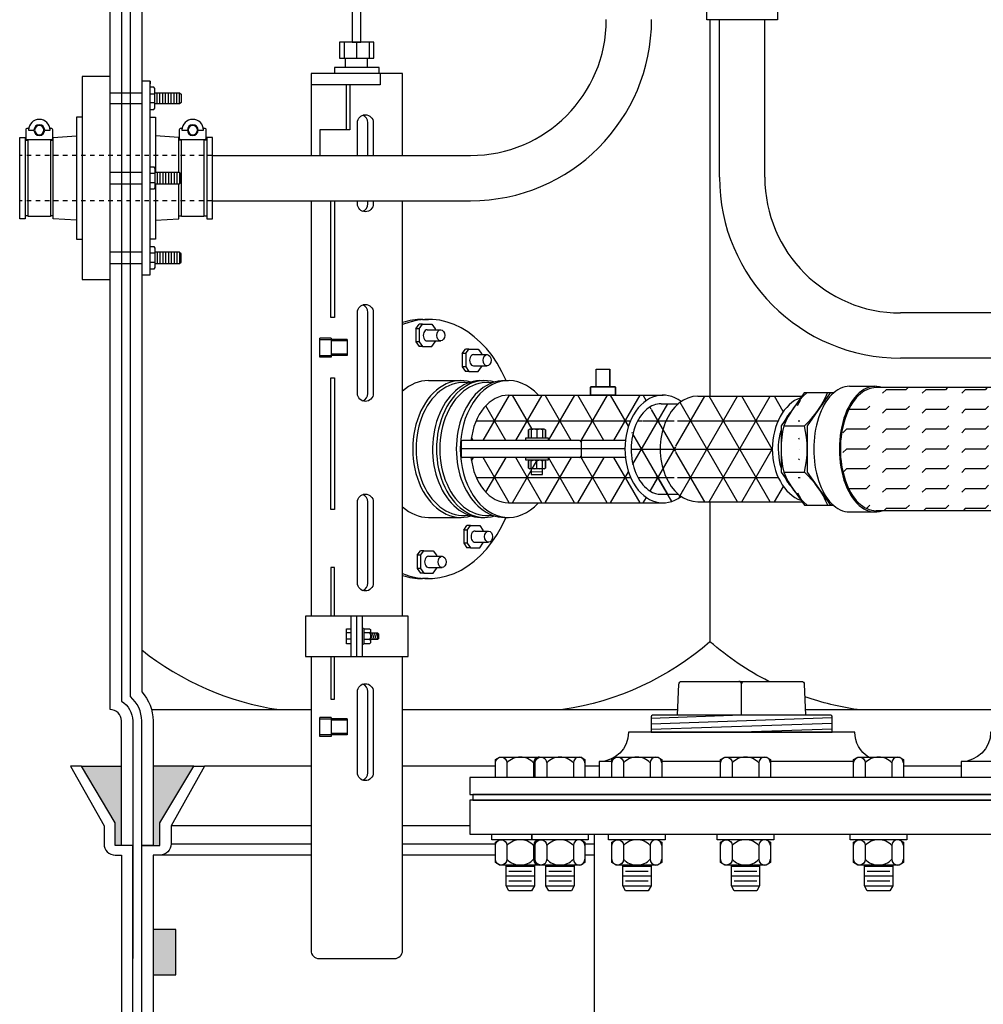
# Model space of a CAD drawing. Extents: x -169 to 6736, y -208 to 3022.
# Tile 57 of 256: x 235 to 256, y 808 to 830. Entities that reach past the tile are written whole.
import ezdxf

# ---------------------------------------------------------------- set-up
doc = ezdxf.new("R2010")
doc.units = 0
doc.header["$MEASUREMENT"] = 0
doc.linetypes.add('HIDDEN5', pattern=[0.05, 0.025, -0.025])
for name, color, linetype in [('BOOT-2FRP', 1, 'CONTINUOUS'), ('BOOT-CONDUIT', 1, 'CONTINUOUS'), ('CONDUIT', 2, 'CONTINUOUS'), ('FLEXHOSE-2', 3, 'CONTINUOUS'), ('FLEXHOSE-2-HATCH', 2, 'CONTINUOUS'), ('FRP-2', 2, 'CONTINUOUS'), ('FRP-2-HATCH', 1, 'CONTINUOUS'), ('FRP-CLAMSHELL-FITTING', 2, 'CONTINUOUS'), ('FRP-COLLAR', 1, 'CONTINUOUS'), ('FRP-SUMP', 2, 'CONTINUOUS'), ('GALV-4-PLUG', 4, 'CONTINUOUS'), ('PROBE', 2, 'CONTINUOUS'), ('TANK-BUNG-OPENING-4', 3, 'CONTINUOUS'), ('TANK-MANWAY', 5, 'CONTINUOUS'), ('TANK-MANWAY-BOLT', 7, 'CONTINUOUS')]:
    doc.layers.add(name, color=color, linetype=linetype)

# ---------------------------------------------------------------- blocks, each defined once
blk = doc.blocks.new('A$C46192D44')
at = {"layer": 'BOOT-CONDUIT', "color": 7}
for p, q in [((-42.4, 19.65), (-42.4, 22.62)), ((-41.65, 19.65), (-41.65, 22.62)), ((-40.9, 19.65), (-40.9, 22.62)), ((-40.15, 19.65), (-40.15, 22.62)), ((-39.4, 19.65), (-39.4, 22.62)), ((-38.65, 19.65), (-38.65, 22.62)), ((-37.9, 19.65), (-37.9, 22.62)), ((-37.15, 19.65), (-37.15, 22.62)), ((-36.4, 19.65), (-36.4, 22.62)), ((-34.54, 22.33), (-35.81, 22.33)), ((-23.95, 22.63), (-32.35, 22.63)), ((-35.81, 19.94), (-34.54, 19.94)), ((-32.35, 19.66), (-23.95, 19.66)), ((-42.4, 1.48), (-42.4, -1.49)), ((-41.65, 1.48), (-41.65, -1.49)), ((-40.9, 1.48), (-40.9, -1.49)), ((-40.15, 1.48), (-40.15, -1.49)), ((-39.4, 1.48), (-39.4, -1.49)), ((-38.65, 1.48), (-38.65, -1.49)), ((-37.9, 1.48), (-37.9, -1.49)), ((-37.15, 1.48), (-37.15, -1.49)), ((-36.4, 1.48), (-36.4, -1.49)), ((-35.81, 1.19), (-34.54, 1.19)), ((-32.35, 1.48), (-23.95, 1.48)), ((-34.54, -1.19), (-35.81, -1.19)), ((-23.95, -1.49), (-32.35, -1.49)), ((-42.4, -19.65), (-42.4, -22.62)), ((-41.65, -19.65), (-41.65, -22.62)), ((-40.9, -19.65), (-40.9, -22.62)), ((-40.15, -19.65), (-40.15, -22.62)), ((-39.4, -19.65), (-39.4, -22.62)), ((-38.65, -19.65), (-38.65, -22.62)), ((-37.9, -19.65), (-37.9, -22.62)), ((-37.15, -19.65), (-37.15, -22.62)), ((-36.4, -19.65), (-36.4, -22.62)), ((-35.81, -19.94), (-34.54, -19.94)), ((-32.35, -19.66), (-23.95, -19.66)), ((-34.54, -22.33), (-35.81, -22.33)), ((-23.95, -22.63), (-32.35, -22.63))]:
    blk.add_line(p, q, dxfattribs=at)
at = {"layer": 'BOOT-CONDUIT', "linetype": 'Continuous'}
for p, q in [((-49.58, 10.02), (-48.84, 10.02)), ((-42.9, 10.02), (-42.16, 10.02)), ((-8.17, 10.02), (-8.91, 10.02)), ((-1.49, 10.02), (-2.23, 10.02)), ((-48.84, -10.02), (-49.58, -10.02)), ((-42.16, -10.02), (-42.9, -10.02)), ((-8.91, -10.02), (-8.17, -10.02)), ((-2.23, -10.02), (-1.49, -10.02))]:
    blk.add_line(p, q, dxfattribs=at)
for points in [[(-23.95, -26.92), (-23.95, 26.92), (-16.52, 26.92), (-16.52, -26.92)], [(-49.58, -10.77), (-51.07, -10.77), (-51.07, 10.77), (-49.58, 10.77), (-49.58, 10.02), (-49.58, -10.02)], [(0, -10.77), (0, 10.77), (-1.49, 10.77), (-1.49, 10.02), (-1.49, -10.02), (-1.49, -10.77)]]:
    blk.add_lwpolyline(points, close=True, dxfattribs=at)
at = {"layer": 'BOOT-CONDUIT', "color": 7}
for points in [[(-34.54, 18.17), (-35.58, 18.17), (-35.81, 18.57), (-35.81, 23.71), (-35.58, 24.11), (-34.54, 24.11)], [(-35.81, 22.62), (-42.4, 22.62), (-42.77, 22.25), (-42.77, 20.03), (-42.74, 19.99), (-42.4, 19.65), (-35.81, 19.65)], [(-48.84, 10.21), (-48.84, -10.21), (-42.9, -10.21), (-42.9, 10.21)], [(-8.17, 10.21), (-8.17, -10.21), (-2.23, -10.21), (-2.23, 10.21)], [(-34.54, 2.97), (-35.58, 2.97), (-35.81, 2.57), (-35.81, -2.57), (-35.58, -2.97), (-34.54, -2.97)], [(-35.81, -1.49), (-42.4, -1.49), (-42.77, -1.11), (-42.77, 1.11), (-42.74, 1.15), (-42.4, 1.48), (-35.81, 1.48)], [(-34.54, -18.17), (-35.58, -18.17), (-35.81, -18.57), (-35.81, -23.71), (-35.58, -24.11), (-34.54, -24.11)], [(-35.81, -22.62), (-42.4, -22.62), (-42.77, -22.25), (-42.77, -20.03), (-42.74, -19.99), (-42.4, -19.65), (-35.81, -19.65)]]:
    blk.add_lwpolyline(points, dxfattribs=at)
at = {"layer": 'BOOT-CONDUIT'}
blk.add_lwpolyline([(-34.54, 25.66), (-32.35, 25.66), (-32.35, -25.66), (-34.54, -25.66), (-34.54, 25.66), (-34.54, 25)], dxfattribs=at)
at = {"layer": 'BOOT-CONDUIT', "linetype": 'Continuous'}
for points in [[(-34.54, 16.15), (-36.03, 16.15), (-36.03, 1.48)], [(-16.52, 16.15), (-15.04, 16.15), (-15.04, -16.15), (-16.52, -16.15)], [(-42.16, 1.48), (-42.16, 10.02), (-42.16, 10.77), (-36.03, 11.19)], [(-15.04, -11.19), (-8.91, -10.77), (-8.91, 10.02), (-8.91, 10.77), (-15.04, 11.19)], [(-36.03, -11.19), (-42.16, -10.77), (-42.16, -1.49)], [(-36.03, -1.49), (-36.03, -16.15), (-34.54, -16.15)]]:
    blk.add_lwpolyline(points, dxfattribs=at)
at = {"layer": 'BOOT-CONDUIT', "color": 7}
for points in [[(-43.08, 13.32, 0.351872), (-42.91, 13.18), (-42.68, 13.18, -0.414214), (-42.3, 12.8), (-42.3, 10.59, -0.414214), (-42.69, 10.21), (-49.06, 10.21, -0.414213), (-49.43, 10.6), (-49.43, 12.81, -0.414214), (-49.05, 13.18), (-48.83, 13.18, 0.351882), (-48.65, 13.32)], [(-47.29, 12.71), (-48.72, 12.71, -1), (-43.02, 12.71), (-44.44, 12.71)], [(-2.41, 13.32, 0.351872), (-2.24, 13.18), (-2.01, 13.18, -0.414214), (-1.63, 12.8), (-1.63, 10.59, -0.414214), (-2.02, 10.21), (-8.39, 10.21, -0.414213), (-8.76, 10.6), (-8.76, 12.81, -0.414214), (-8.38, 13.18), (-8.16, 13.18, 0.351882), (-7.98, 13.32)], [(-6.62, 12.71), (-8.05, 12.71, -1), (-2.35, 12.71), (-3.77, 12.71)]]:
    blk.add_lwpolyline(points, format="xyb", dxfattribs=at)
for centre in [(-45.87, 12.71), (-5.2, 12.71)]:
    blk.add_circle(centre, 1.43, dxfattribs=at)
at = {"layer": 'BOOT-CONDUIT', "color": 8}
for centre in [(-45.87, 12.71), (-5.2, 12.71)]:
    blk.add_circle(centre, 1.24, dxfattribs=at)

msp = doc.modelspace()

# ---------------------------------------------------------------- hatches: boundary and pattern name
at = {"layer": 'FLEXHOSE-2-HATCH', "linetype": 'Continuous'}
h = msp.add_hatch(dxfattribs=at)
h.set_pattern_fill('FLEX', color=256, scale=1.75, angle=180, style=0)
h.set_pattern_definition([(180, (258.7651, 820.40306), (1e-13, -0.4375), [0.4375, -0.4375]), (225, (258.3276, 820.40306), (1e-13, -0.4375), [0.109375, -0.399968, 0.109375, -0.618718])])
edge = h.paths.add_edge_path()
edge.add_ellipse((259.55547, 820.40306), major_axis=(0, 1.388), ratio=0.56943366, start_angle=371.528606, end_angle=528.471394, ccw=False)
edge.add_line((259.39751, 821.76306), (253.73667, 821.76306))
edge.add_ellipse((253.73667, 820.40306), major_axis=(0, -1.36), ratio=0.58361635, start_angle=180, end_angle=360)
edge.add_line((253.73667, 819.04306), (259.39751, 819.04306))
at = {"layer": 'FRP-2-HATCH', "linetype": 'Continuous'}
h = msp.add_hatch(dxfattribs=at)
h.set_pattern_fill('NET3', color=256, scale=5, style=0)
h.set_pattern_definition([(0, (251.44005, 820.404), (0, 0.625), []), (60, (251.44005, 820.404), (-0.541266, 0.3125), []), (120, (251.44005, 820.404), (-0.541266, -0.3125), [])])
edge = h.paths.add_edge_path()
edge.add_ellipse((252.26775, 820.40657), major_axis=(0, 1.16667), ratio=0.70945207, start_angle=14.059213, end_angle=166.284952, ccw=False)
edge.add_line((252.06668, 821.53829), (252.09118, 821.57323))
edge.add_line((252.09118, 821.57323), (249.79287, 821.57323))
edge.add_ellipse((249.79287, 820.40657), major_axis=(0, 1.16667), ratio=0.70945207, start_angle=0, end_angle=26.247007)
edge.add_ellipse((249.79287, 820.40657), major_axis=(0, 1.16667), ratio=0.70945207, start_angle=26.247007, end_angle=31.002708)
edge.add_ellipse((249.79287, 820.40657), major_axis=(0, 1.16667), ratio=0.70945207, start_angle=31.002708, end_angle=148.99727)
edge.add_ellipse((249.79287, 820.40657), major_axis=(0, 1.16667), ratio=0.70945207, start_angle=148.99727, end_angle=153.752993)
edge.add_ellipse((249.79287, 820.40657), major_axis=(0, 1.16667), ratio=0.70945207, start_angle=153.752993, end_angle=180)
edge.add_line((249.79287, 819.2399), (252.09503, 819.2399))
edge.add_line((252.09503, 819.2399), (252.07151, 819.27317))
edge = h.paths.add_edge_path()
edge.add_ellipse((249.79287, 820.40657), major_axis=(0, 1.16667), ratio=0.70945207, start_angle=31.002708, end_angle=148.99727, ccw=False)
edge.add_line((249.36655, 821.40657), (248.98205, 821.40657))
edge.add_spline(control_points=[(248.98205, 821.40657), (248.87428, 821.40657), (248.76399, 821.3654), (248.55798, 821.18919), (248.46536, 821.05309), (248.34306, 820.72189), (248.31377, 820.52807), (248.33147, 820.1478), (248.37846, 819.9622), (248.52824, 819.66074), (248.63016, 819.5463), (248.81735, 819.43024), (248.89988, 819.40665), (248.98161, 819.40657)], knot_values=[0, 0, 0, 0, 0.54543794, 0.54543794, 1.09087589, 1.09087589, 1.63631383, 1.63631383, 2.18175177, 2.18175177, 2.72718971, 2.72718971, 3.14085187, 3.14085187, 3.14085187, 3.14085187], degree=3, periodic=0)
edge.add_line((248.98161, 819.40657), (249.36654, 819.40657))
edge = h.paths.add_edge_path()
edge.add_ellipse((249.02609, 820.40657), major_axis=(0, 1.19), ratio=0.70710692, start_angle=360, end_angle=440.934525, ccw=False)
edge.add_line((249.01593, 821.59657), (245.61486, 821.59657))
edge.add_ellipse((245.61559, 820.40657), major_axis=(0, -1.19), ratio=0.70710665, start_angle=180.049956, end_angle=260.934528)
edge.add_line((244.78464, 820.59407), (245.99511, 820.59407))
edge.add_line((245.99511, 820.59407), (245.99511, 820.65657))
edge.add_line((245.99511, 820.65657), (246.05502, 820.65657))
edge.add_line((246.05502, 820.65657), (246.05502, 820.82844))
edge.add_arc((246.08627, 820.80501), 0.03906, 90, 143.130102, ccw=False)
edge.add_line((246.08627, 820.84407), (246.39877, 820.84407))
edge.add_arc((246.39877, 820.80501), 0.03906, 36.869898, 90, ccw=False)
edge.add_line((246.43002, 820.82844), (246.43002, 820.65657))
edge.add_line((246.43002, 820.65657), (246.49252, 820.65657))
edge.add_line((246.49252, 820.65657), (246.49252, 820.59407))
edge.add_line((246.49252, 820.59407), (247.18464, 820.59407))
edge.add_arc((247.18464, 820.56282), 0.03125, 0, 90, ccw=False)
edge.add_arc((247.24714, 820.56282), 0.03125, 90, 180, ccw=False)
edge.add_line((247.24714, 820.59407), (248.19514, 820.59407))
h = msp.add_hatch(dxfattribs=at)
h.set_pattern_fill('NET3', color=256, scale=5, style=0)
h.set_pattern_definition([(0, (251.44005, 820.404), (0, 0.625), []), (60, (251.44005, 820.404), (-0.541266, 0.3125), []), (120, (251.44005, 820.404), (-0.541266, -0.3125), [])])
edge = h.paths.add_edge_path()
edge.add_ellipse((249.02609, 820.40657), major_axis=(0, 1.19), ratio=0.70710692, start_angle=459.065475, end_angle=568.440781, ccw=False)
edge.add_line((248.19514, 820.21907), (247.24714, 820.21907))
edge.add_arc((247.24714, 820.25032), 0.03125, 180, 270, ccw=False)
edge.add_arc((247.18464, 820.25032), 0.03125, -90, 0, ccw=False)
edge.add_line((247.18464, 820.21907), (246.49252, 820.21907))
edge.add_line((246.49252, 820.21907), (246.49252, 820.15657))
edge.add_line((246.49252, 820.15657), (246.30502, 820.15657))
edge.add_arc((246.30502, 820.02376), 0.13281, 90, 118.072487)
edge.add_arc((246.18002, 820.02376), 0.13281, 61.927513, 118.072487)
edge.add_arc((246.08627, 820.11751), 0.03906, 36.869898, 90)
edge.add_line((246.08627, 820.15657), (245.99511, 820.15657))
edge.add_line((245.99511, 820.15657), (245.99511, 820.21907))
edge.add_line((245.99511, 820.21907), (244.78464, 820.21907))
edge.add_ellipse((245.61559, 820.40657), major_axis=(0, -1.19), ratio=0.70710665, start_angle=279.065472, end_angle=360)
edge.add_line((245.61559, 819.21657), (249.02784, 819.21657))
h.paths.add_polyline_path([(246.36752, 819.96907), (246.36752, 819.84407), (246.11752, 819.84407), (246.11752, 819.96907)], flags=16)
at = {"layer": 'FRP-COLLAR'}
msp.add_hatch(color=256, dxfattribs=at).paths.add_polyline_path([(238.26194, 809.79202), (237.76194, 809.79202), (237.76194, 808.79202), (238.26194, 808.79202)])
at = {"layer": 'FRP-SUMP'}
for points in [[(237.06194, 813.39881), (236.17849, 813.39881), (236.92849, 812.14881), (236.92849, 811.64881), (237.06194, 811.64881)], [(238.66194, 813.39881), (237.76194, 813.39881), (237.76194, 811.64881), (237.91194, 811.64881), (237.91194, 812.14881)]]:
    msp.add_hatch(color=256, dxfattribs=at).paths.add_polyline_path(points)

# ---------------------------------------------------------------- linework, layer by layer
at = {"layer": 'BOOT-2FRP', "color": 7, "linetype": 'Continuous'}
for p, q in [((243.56701, 823.06214), (243.63823, 823.16283)), ((243.71476, 823.16283), (243.63823, 823.16283)), ((243.64354, 823.06214), (243.71476, 823.16283)), ((243.71476, 823.16283), (243.92045, 823.16283)), ((243.92045, 823.16283), (243.99163, 823.06214)), ((243.56701, 823.06214), (243.56701, 822.77125)), ((243.64354, 823.06214), (243.56701, 823.06214)), ((243.64354, 823.06214), (243.64354, 822.77125)), ((243.81758, 823.04044), (244.1166, 823.04044)), ((243.99163, 823.06214), (243.99163, 823.04044)), ((243.56701, 822.77125), (243.63823, 822.67056)), ((243.64354, 822.77125), (243.56701, 822.77125)), ((243.71476, 822.67056), (243.63823, 822.67056)), ((243.64354, 822.77125), (243.71476, 822.67056)), ((243.71476, 822.67056), (243.92045, 822.67056)), ((243.81758, 822.79294), (244.1166, 822.79294)), ((243.92045, 822.67056), (243.99163, 822.77125)), ((243.99163, 822.79294), (243.99163, 822.77125)), ((244.5908, 822.51238), (244.66202, 822.61307)), ((244.5908, 822.51238), (244.5908, 822.22149)), ((244.66733, 822.51238), (244.5908, 822.51238)), ((244.73855, 822.61307), (244.66202, 822.61307)), ((244.66733, 822.51238), (244.73855, 822.61307)), ((244.66733, 822.51238), (244.66733, 822.22149)), ((244.73855, 822.61307), (244.94424, 822.61307)), ((244.84138, 822.49069), (245.1404, 822.49069)), ((244.94424, 822.61307), (245.01542, 822.51238)), ((245.01542, 822.51238), (245.01542, 822.49069)), ((244.84138, 822.24319), (245.1404, 822.24319)), ((245.01542, 822.24319), (245.01542, 822.22149)), ((244.5908, 822.22149), (244.66202, 822.1208)), ((244.66733, 822.22149), (244.5908, 822.22149)), ((244.73855, 822.1208), (244.66202, 822.1208)), ((244.66733, 822.22149), (244.73855, 822.1208)), ((244.73855, 822.1208), (244.94424, 822.1208)), ((244.94424, 822.1208), (245.01542, 822.22149)), ((244.62357, 818.61572), (244.69479, 818.71641)), ((244.62357, 818.61572), (244.62357, 818.32482)), ((244.7001, 818.61572), (244.62357, 818.61572)), ((244.77133, 818.71641), (244.69479, 818.71641)), ((244.7001, 818.61572), (244.77133, 818.71641)), ((244.7001, 818.61572), (244.7001, 818.32482)), ((244.77133, 818.71641), (244.97702, 818.71641)), ((244.87415, 818.59402), (245.17317, 818.59402)), ((244.97702, 818.71641), (245.0482, 818.61572)), ((245.0482, 818.61572), (245.0482, 818.59402)), ((244.62357, 818.32482), (244.69479, 818.22413)), ((244.7001, 818.32482), (244.62357, 818.32482)), ((244.7001, 818.32482), (244.77133, 818.22413)), ((244.87415, 818.34652), (245.17317, 818.34652)), ((244.97702, 818.22413), (245.0482, 818.32482)), ((245.0482, 818.34652), (245.0482, 818.32482)), ((243.59642, 818.0584), (243.66764, 818.15909)), ((243.74417, 818.15909), (243.66764, 818.15909)), ((243.67295, 818.0584), (243.74417, 818.15909)), ((243.74417, 818.15909), (243.94986, 818.15909)), ((243.94986, 818.15909), (244.02104, 818.0584)), ((244.77133, 818.22413), (244.69479, 818.22413)), ((244.77133, 818.22413), (244.97702, 818.22413)), ((243.59642, 818.0584), (243.59642, 817.76751)), ((243.67295, 818.0584), (243.59642, 818.0584)), ((243.67295, 818.0584), (243.67295, 817.76751)), ((243.847, 818.0367), (244.14602, 818.0367)), ((244.02104, 818.0584), (244.02104, 818.0367)), ((243.59642, 817.76751), (243.66764, 817.66682)), ((243.67295, 817.76751), (243.59642, 817.76751)), ((243.74417, 817.66682), (243.66764, 817.66682)), ((243.67295, 817.76751), (243.74417, 817.66682)), ((243.74417, 817.66682), (243.94986, 817.66682)), ((243.847, 817.7892), (244.14602, 817.7892)), ((243.94986, 817.66682), (244.02104, 817.76751)), ((244.02104, 817.7892), (244.02104, 817.76751))]:
    msp.add_line(p, q, dxfattribs=at)
at = {"layer": 'BOOT-2FRP', "linetype": 'Continuous'}
for p, q in [((243.7142, 823.27073), (243.847, 823.27073)), ((243.84356, 821.91688), (244.56554, 821.91688)), ((243.84356, 818.89626), (244.56554, 818.89626)), ((245.52809, 818.89523), (245.61559, 818.89523)), ((243.84012, 817.5424), (243.71075, 817.5424))]:
    msp.add_line(p, q, dxfattribs=at)
for centre, major_axis, ratio, start_param, end_param in [((243.84356, 820.40657), (0.00344, 2.86417), 0.70615026, -1.01483802, 0.28783639), ((243.71419, 820.40657), (0.00344, 2.86417), 0.70615026, 0, 0.22175703), ((245.61559, 820.40657), (0, 1.51134), 0.70651957, -0.66424412, 3.80583629), ((243.84356, 820.40657), (0, 1.51031), 0.70710678, 0, 0.56395379), ((244.56554, 820.40657), (0, 1.51031), 0.70710678, -0.20471317, 3.34789485), ((245.00306, 820.40657), (0, 1.51031), 0.70710689, -0.0409799, 3.14159265), ((245.09056, 820.40657), (0, 1.51031), 0.70710689, -0.20469982, 3.34629248), ((245.52809, 820.40657), (0, -1.51134), 0.70651957, 3.14159265, 6.28318531), ((243.84356, 820.40657), (0, 1.51031), 0.70710678, 2.57763886, 3.14159265), ((243.84356, 820.40657), (0.00344, 2.86417), 0.70615026, 2.8571582, 4.15817817), ((243.71419, 820.40657), (0.00344, 2.86417), 0.70615026, 2.92323756, 3.14328902)]:
    msp.add_ellipse(centre, major_axis=major_axis, ratio=ratio, start_param=start_param, end_param=end_param, dxfattribs=at)
at = {"layer": 'BOOT-2FRP', "color": 7, "linetype": 'Continuous'}
for centre, major_axis, ratio, start_param, end_param in [((243.81758, 822.91669), (0, -0.12375), 0.70638848, 3.14159265, 6.28318531), ((244.84138, 822.36694), (0, -0.12375), 0.70638848, 3.14159265, 6.28318531), ((244.60929, 820.40657), (0, 1.46824), 0.70710667, -0.11324487, 3.25483752), ((245.13432, 820.40657), (0, 1.46824), 0.70710667, -0.11149971, 3.25309237), ((244.87415, 818.47027), (0, -0.12375), 0.70638848, 3.14159265, 6.28318531), ((243.847, 817.91295), (0, -0.12375), 0.70638848, 3.14159265, 6.28318531)]:
    msp.add_ellipse(centre, major_axis=major_axis, ratio=ratio, start_param=start_param, end_param=end_param, dxfattribs=at)
for centre in [(244.1166, 822.91669), (245.1404, 822.36694), (245.17317, 818.47027), (244.14602, 817.91295)]:
    msp.add_ellipse(centre, major_axis=(0, 0.12375), ratio=0.70638848, dxfattribs=at)
at = {"layer": 'CONDUIT'}
for p, q in [((250.27411, 826.41173), (250.27411, 829.88978)), ((251.27411, 826.41173), (251.27411, 829.88978)), ((239.07179, 826.89136), (244.77374, 826.89136)), ((239.07179, 825.89136), (244.77374, 825.89136)), ((262.05773, 823.41173), (254.27411, 823.41173)), ((261.62029, 822.41173), (254.27411, 822.41173))]:
    msp.add_line(p, q, dxfattribs=at)
at = {"layer": 'CONDUIT', "color": 7, "linetype": 'HIDDEN5'}
for p, q in [((239.07179, 826.89136), (234.8163, 826.89136)), ((239.07179, 825.89136), (234.8163, 825.89136))]:
    msp.add_line(p, q, dxfattribs=at)
at = {"layer": 'CONDUIT'}
msp.add_lwpolyline([(251.55191, 833.29293), (252.80903, 832.03581), (251.55191, 830.7787), (251.55191, 829.88978), (249.99631, 829.88978), (249.99631, 833.66767), (251.55191, 833.66767)], close=True, dxfattribs=at)
for centre, radius, start, end in [((244.77374, 829.89136), 4, 270, 0), ((244.77374, 829.89136), 3, 270, 0), ((254.27411, 826.41173), 4, 180, 270), ((254.27411, 826.41173), 3, 180, 270)]:
    msp.add_arc(centre, radius, start, end, dxfattribs=at)
at = {"layer": 'FLEXHOSE-2', "linetype": 'Continuous'}
for p, q in [((253.14576, 821.79106), (253.71123, 821.79106)), ((259.39751, 821.76306), (253.73667, 821.76306)), ((253.14576, 819.01505), (253.71123, 819.01505)), ((259.39751, 819.04306), (253.73667, 819.04306))]:
    msp.add_line(p, q, dxfattribs=at)
at = {"layer": 'FLEXHOSE-2', "color": 7, "linetype": 'Continuous'}
for p, q in [((251.69618, 820.92078), (252.14931, 820.92078)), ((251.69618, 819.89235), (252.14931, 819.89235))]:
    msp.add_line(p, q, dxfattribs=at)
at = {"layer": 'FLEXHOSE-2', "linetype": 'Continuous'}
for points in [[(252.72174, 821.64799), (252.14361, 821.64799), (251.63368, 820.92078), (251.63368, 819.89235), (252.14789, 819.16514), (252.72603, 819.16514)], [(252.79627, 821.64799), (252.72174, 821.64799), (252.21181, 820.92078), (252.21181, 819.89235), (252.72603, 819.16514), (252.78828, 819.16514)]]:
    msp.add_lwpolyline(points, dxfattribs=at)
at = {"layer": 'FLEXHOSE-2', "color": 7, "linetype": 'Continuous'}
for centre, radius, start, end in [((253.49763, 820.19997), 1.94031, 131.730289, 158.19215), ((250.85779, 822.36881), 1.94031, 311.730289, 338.19215), ((253.78027, 820.40657), 2.14659, 166.140032, 193.859968), ((250.06522, 820.40657), 2.14659, 346.140032, 13.859968), ((253.50854, 820.62848), 1.95616, 202.105494, 228.423286), ((250.87534, 818.44611), 1.92734, 21.905113, 48.623666)]:
    msp.add_arc(centre, radius, start, end, dxfattribs=at)
at = {"layer": 'FLEXHOSE-2', "linetype": 'Continuous'}
for centre, major_axis, ratio, start_param, end_param in [((253.71123, 820.40306), (0, 1.388), 0.56943366, -0.20121212, 3.34280478), ((253.14576, 820.40306), (0, -1.388), 0.56943366, 3.14159265, 6.28318531), ((253.73667, 820.40306), (0, -1.36), 0.58361635, 3.14159265, 6.28318531)]:
    msp.add_ellipse(centre, major_axis=major_axis, ratio=ratio, start_param=start_param, end_param=end_param, dxfattribs=at)
at = {"layer": 'FRP-2', "linetype": 'Continuous'}
for p, q in [((248.98205, 821.40657), (249.36655, 821.40657)), ((249.79287, 821.57323), (252.09118, 821.57323)), ((248.98161, 819.40657), (249.36654, 819.40657)), ((249.79287, 819.2399), (252.09503, 819.2399))]:
    msp.add_line(p, q, dxfattribs=at)
for centre, major_axis, start_param, end_param in [((249.79287, 820.40657), (0, -1.16667), 3.14159265, 6.28318531), ((252.26775, 820.40657), (0, 1.16667), 0.24537956, 2.90221992)]:
    msp.add_ellipse(centre, major_axis=major_axis, ratio=0.70945207, start_param=start_param, end_param=end_param, dxfattribs=at)
for points, knots in [([(248.98205, 821.40657), (248.87428, 821.40657), (248.76399, 821.3654), (248.55798, 821.18919), (248.46536, 821.05309), (248.34306, 820.72189), (248.31377, 820.52807), (248.33147, 820.1478), (248.37846, 819.9622), (248.52824, 819.66074), (248.63016, 819.5463), (248.81749, 819.43015), (248.90017, 819.40657), (248.98205, 819.40657)], [0, 0, 0, 0, 0.54543794, 0.54543794, 1.09087589, 1.09087589, 1.63631383, 1.63631383, 2.18175177, 2.18175177, 2.72718971, 2.72718971, 3.14159265, 3.14159265, 3.14159265, 3.14159265]), ([(251.63368, 820.83343), (251.6236, 820.80104), (251.61466, 820.76784), (251.55836, 820.52052), (251.55916, 820.28245), (251.61633, 820.03909), (251.62453, 820.00903), (251.63368, 819.97964)], [1.16037161, 1.16037161, 1.16037161, 1.16037161, 1.26035978, 1.26035978, 1.89053967, 1.89053967, 1.981276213, 1.981276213, 1.981276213, 1.981276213])]:
    msp.add_open_spline(points, degree=3, knots=knots, dxfattribs=at)
for points in [[(251.86055, 821.24433), (251.80974, 821.1894), (251.76326, 821.12315), (251.7232, 821.04845)], [(251.7209, 819.769), (251.76349, 819.68878), (251.81347, 819.61817), (251.86825, 819.56062)]]:
    msp.add_open_spline(points, degree=3, dxfattribs=at)
at = {"layer": 'FRP-2-HATCH', "linetype": 'Continuous'}
for p, q in [((245.00306, 821.91688), (245.09056, 821.91688)), ((245.52809, 821.9179), (245.61559, 821.9179)), ((245.61559, 821.59657), (248.31341, 821.59657)), ((245.00306, 818.89626), (245.09056, 818.89626))]:
    msp.add_line(p, q, dxfattribs=at)
at = {"layer": 'FRP-CLAMSHELL-FITTING', "color": 7}
for p, q in [((247.55017, 821.77745), (247.55042, 822.17226)), ((247.55017, 821.77745), (247.55042, 822.17226)), ((247.55042, 822.17233), (247.8501, 822.17233)), ((246.39877, 820.84407), (246.08627, 820.84407)), ((246.39877, 820.84407), (246.08627, 820.84407)), ((246.11752, 820.82844), (246.11752, 820.65657)), ((246.11752, 820.82844), (246.11752, 820.65657)), ((246.24252, 820.82844), (246.24252, 820.65657)), ((246.24252, 820.82844), (246.24252, 820.65657)), ((246.36752, 820.82844), (246.36752, 820.65657)), ((246.36752, 820.82844), (246.36752, 820.65657)), ((246.05502, 819.98469), (246.05502, 820.14094)), ((246.39877, 820.15657), (246.08627, 820.15657)), ((246.39877, 820.15657), (246.08627, 820.15657)), ((246.11752, 819.98469), (246.11752, 820.14094)), ((246.11752, 819.98469), (246.11752, 820.14094)), ((246.24252, 819.98469), (246.24252, 820.14094)), ((246.24252, 819.98469), (246.24252, 820.14094)), ((246.36752, 819.98469), (246.36752, 820.14094)), ((246.36752, 819.98469), (246.36752, 820.14094)), ((246.39877, 819.96907), (246.08627, 819.96907))]:
    msp.add_line(p, q, dxfattribs=at)
at = {"layer": 'FRP-CLAMSHELL-FITTING', "linetype": 'Continuous'}
for p, q in [((245.61486, 821.59657), (249.02609, 821.59657)), ((244.56424, 820.56282), (244.56424, 820.25032)), ((247.18464, 820.59407), (244.59549, 820.59407)), ((247.21589, 820.56282), (247.21589, 820.25032)), ((248.19514, 820.59407), (247.24714, 820.59407)), ((248.18463, 820.40657), (244.56424, 820.40657)), ((247.18464, 820.21907), (244.59549, 820.21907)), ((248.19514, 820.21907), (247.24714, 820.21907)), ((245.61559, 819.21657), (249.02609, 819.21657))]:
    msp.add_line(p, q, dxfattribs=at)
at = {"layer": 'FRP-CLAMSHELL-FITTING', "color": 7}
for points in [[(247.8501, 822.17155), (247.8501, 821.77745)], [(247.42705, 821.76979), (247.43463, 821.77748), (247.42705, 821.76979), (247.42705, 821.59657), (247.97332, 821.59657), (247.97332, 821.76987), (247.96563, 821.77745), (247.43459, 821.77745), (247.96563, 821.77745), (247.97332, 821.76987), (247.97332, 821.59657), (247.42705, 821.59657)], [(245.99511, 820.59407), (245.99511, 820.65657), (246.49252, 820.65657), (246.49252, 820.59407)], [(245.99511, 820.15657), (245.99511, 820.21907), (246.49252, 820.21907), (246.49252, 820.15657)]]:
    msp.add_lwpolyline(points, close=True, dxfattribs=at)
for points in [[(246.43002, 820.82844), (246.43002, 820.65657), (246.43002, 820.82844, 0.5), (246.36752, 820.82844, 0.25), (246.24252, 820.82844, 0.25), (246.11752, 820.82844, 0.5), (246.05502, 820.82844), (246.05502, 820.65657), (246.05502, 820.82844)], [(246.43002, 820.14094), (246.43002, 819.98469), (246.43002, 820.14094, 0.5), (246.36752, 820.14094, 0.25), (246.24252, 820.14094, 0.25), (246.11752, 820.14094, 0.5), (246.05502, 820.14094), (246.05502, 819.98469, 0.5), (246.11752, 819.98469, 0.25), (246.24252, 819.98469, 0.25), (246.36752, 819.98469, 0.5), (246.43002, 819.98469)]]:
    msp.add_lwpolyline(points, format="xyb", dxfattribs=at)
msp.add_lwpolyline([(246.11752, 819.96907), (246.11752, 819.84407), (246.36752, 819.84407), (246.36752, 819.96907)], dxfattribs=at)
at = {"layer": 'FRP-CLAMSHELL-FITTING', "color": 7, "linetype": 'Continuous'}
msp.add_lwpolyline([(246.11752, 819.90305), (246.36752, 819.90743)], dxfattribs=at)
msp.add_lwpolyline([(246.11752, 819.90305), (246.36752, 819.90743)], dxfattribs=at)
at = {"layer": 'FRP-CLAMSHELL-FITTING', "color": 7}
for centre, radius, start, end in [((246.08627, 820.80501), 0.03906, 36.869898, 143.130102), ((246.18002, 820.71126), 0.13281, 61.927513, 118.072487), ((246.30502, 820.71126), 0.13281, 61.927513, 118.072487), ((246.39877, 820.80501), 0.03906, 36.869898, 143.130102), ((246.08627, 820.11751), 0.03906, 36.869898, 143.130102), ((246.18002, 820.02376), 0.13281, 61.927513, 118.072487), ((246.30502, 820.02376), 0.13281, 61.927513, 118.072487), ((246.39877, 820.11751), 0.03906, 36.869898, 143.130102)]:
    msp.add_arc(centre, radius, start, end, dxfattribs=at)
at = {"layer": 'FRP-CLAMSHELL-FITTING', "linetype": 'Continuous'}
for centre, start, end in [((244.59549, 820.56282), 90, 180), ((247.18464, 820.56282), 0, 90), ((247.24714, 820.56282), 90, 180), ((244.59549, 820.25032), 180, 270), ((247.18464, 820.25032), 270, 0), ((247.24714, 820.25032), 180, 270)]:
    msp.add_arc(centre, 0.03125, start, end, dxfattribs=at)
for centre, ratio, start_param, end_param in [((245.61559, 820.40657), 0.70710665, -0.00087189, 1.41257399), ((249.02609, 820.40657), 0.70710692, -0.49638527, 3.63797792), ((245.61559, 820.40657), 0.70710665, 1.72901866, 3.14159265)]:
    msp.add_ellipse(centre, major_axis=(0, 1.19), ratio=ratio, start_param=start_param, end_param=end_param, dxfattribs=at)
at = {"layer": 'FRP-COLLAR', "color": 7, "linetype": 'Continuous'}
for p, q in [((241.25118, 813.39884), (238.89847, 813.39884)), ((245.32317, 813.39884), (243.2727, 813.39884)), ((247.61274, 813.39884), (247.30152, 813.39884)), ((255.61274, 813.39884), (254.33707, 813.39884)), ((241.25118, 812.08361), (238.16194, 812.08361)), ((244.76194, 812.08361), (243.2727, 812.08361)), ((238.16194, 811.68525), (241.25118, 811.68525)), ((243.2727, 811.68525), (245.32317, 811.68525)), ((247.30152, 811.68525), (247.51194, 811.68525)), ((241.25118, 811.43525), (237.91194, 811.43525)), ((245.32317, 811.43525), (243.2727, 811.43525)), ((247.51194, 811.43525), (247.30152, 811.43525))]:
    msp.add_line(p, q, dxfattribs=at)
at = {"layer": 'FRP-COLLAR'}
for points in [[(237.31194, 807.14884), (237.31194, 811.64884), (237.31194, 809.14884), (237.31194, 811.64884), (237.31194, 809.14884), (237.31194, 811.64884), (237.06194, 811.64884), (236.92849, 811.64884), (236.92849, 812.14884), (236.17849, 813.39884), (235.94196, 813.39884), (236.67849, 812.08361), (236.67849, 811.68525, 0.41421356), (236.92849, 811.43525), (237.06194, 811.43525), (237.06194, 807.14884)], [(237.51194, 807.14884), (237.51194, 811.64884), (237.76194, 811.64884), (237.91194, 811.64884), (237.91194, 812.14884), (238.66194, 813.39884), (238.89847, 813.39884), (238.16194, 812.08361), (238.16194, 811.68525, -0.41421356), (237.91194, 811.43525), (237.76194, 811.43525), (237.76194, 807.14884)]]:
    msp.add_lwpolyline(points, format="xyb", close=True, dxfattribs=at)
msp.add_lwpolyline([(237.76194, 808.79202), (238.26194, 808.79202), (238.26194, 809.79202), (237.76194, 809.79202)], close=True, dxfattribs=at)
at = {"layer": 'FRP-SUMP', "color": 7}
for p, q in [((250.06346, 829.88978), (250.06346, 821.57323)), ((250.06346, 819.2399), (250.06346, 816.14881)), ((237.72846, 814.64881), (241.25118, 814.64881)), ((243.2727, 814.64881), (249.35299, 814.64881)), ((252.1709, 814.64881), (257.35299, 814.64881))]:
    msp.add_line(p, q, dxfattribs=at)
at = {"layer": 'FRP-SUMP'}
for p, q in [((236.17849, 813.39881), (237.06194, 813.39881)), ((238.66194, 813.39881), (237.76194, 813.39881))]:
    msp.add_line(p, q, dxfattribs=at)
msp.add_lwpolyline([(237.51194, 811.64881), (237.51194, 814.39881, 0.22167085), (237.26194, 814.935), (237.26194, 833.3603, 0.22167085), (237.51194, 833.89649), (237.51194, 835.64649), (237.76194, 835.64649), (237.91194, 835.64649), (237.91194, 836.14649), (238.66194, 837.39649), (238.89847, 837.39649), (238.16194, 836.08125), (238.16194, 835.6829, -0.41421356), (237.91194, 835.4329), (237.76194, 835.4329), (237.76194, 833.89649, -0.18776323), (237.51194, 833.25423), (237.51194, 815.04107, -0.18776323), (237.76194, 814.39881), (237.76194, 811.64881), (237.51194, 811.64881)], format="xyb", close=True, dxfattribs=at)
msp.add_lwpolyline([(237.06194, 833.46348), (237.06194, 814.83182, -0.26794919), (237.31194, 814.39881), (237.31194, 811.64881), (237.06194, 811.64881), (237.06194, 814.39881, 0.41421356), (236.81194, 814.64881), (236.81194, 833.64649)], format="xyb", dxfattribs=at)
at = {"layer": 'FRP-SUMP', "color": 7}
for points in [[(251.3604, 815.27256, -0.06171643), (250.06346, 816.14881, -0.14349823), (246.81346, 814.64881)], [(253.31346, 814.64881, -0.04679491), (252.15908, 814.93238, -0.04679491)]]:
    msp.add_lwpolyline(points, format="xyb", dxfattribs=at)
msp.add_arc((241.47923, 820.94431), 6.36447, 231.438905, 261.557052, dxfattribs=at)
at = {"layer": 'GALV-4-PLUG', "color": 7}
for p, q in [((250.76194, 814.52256), (248.76194, 814.45519)), ((252.76194, 814.46534), (248.76194, 814.33061)), ((252.76194, 814.34076), (248.76194, 814.20602)), ((252.76194, 814.21617), (250.76194, 814.14881))]:
    msp.add_line(p, q, dxfattribs=at)
at = {"layer": 'GALV-4-PLUG', "color": 4, "linetype": 'Continuous'}
msp.add_lwpolyline([(249.34773, 814.52256), (249.37648, 815.21266, -0.40206867), (249.43893, 815.27256), (252.08496, 815.27256, -0.40206867), (252.1474, 815.21266), (252.17616, 814.52256)], format="xyb", dxfattribs=at)
at = {"layer": 'GALV-4-PLUG', "color": 7, "linetype": 'Continuous'}
for points in [[(250.76194, 814.52256), (250.76194, 815.21006, 0.41421356), (250.69944, 815.27256)], [(250.76194, 814.52256), (250.76194, 815.21006, -0.41421356), (250.82444, 815.27256)]]:
    msp.add_lwpolyline(points, format="xyb", dxfattribs=at)
at = {"layer": 'GALV-4-PLUG', "color": 4, "linetype": 'Continuous'}
msp.add_lwpolyline([(252.76194, 814.14881), (252.76194, 814.49131, 0.41421356), (252.73069, 814.52256), (248.79319, 814.52256, 0.41421356), (248.76194, 814.49131), (248.76194, 814.14881)], format="xyb", close=True, dxfattribs=at)
at = {"layer": 'PROBE', "color": 7}
for p, q in [((241.97973, 829.39391), (241.97973, 829.04372)), ((242.25826, 829.39391), (242.25826, 829.04372)), ((242.53679, 829.39391), (242.53679, 829.04372)), ((242.50898, 826.89136), (242.50898, 827.61507)), ((242.50898, 825.82372), (242.50898, 825.89136)), ((242.50898, 821.63414), (242.50898, 823.42549)), ((241.44618, 822.43265), (241.44618, 822.85436)), ((241.69409, 822.85436), (241.44618, 822.85436)), ((241.69409, 822.81966), (241.44618, 822.81966)), ((241.69409, 822.85436), (241.69409, 822.43265)), ((242.04671, 822.82746), (241.69409, 822.82746)), ((242.04671, 822.79829), (241.69409, 822.79829)), ((242.04671, 822.82746), (242.04671, 822.47289)), ((241.69409, 822.46734), (241.44618, 822.46734)), ((242.04671, 822.50206), (241.69409, 822.50206)), ((242.04671, 822.47289), (241.69409, 822.47289)), ((241.69409, 822.43265), (241.44618, 822.43265)), ((242.50898, 817.44457), (242.50898, 819.23591)), ((242.56846, 816.3897), (242.56846, 816.14972)), ((242.03569, 816.3497), (242.13749, 816.3497)), ((242.13749, 816.20426), (242.03569, 816.20426)), ((242.54359, 816.34243), (242.41417, 816.34243)), ((242.54359, 816.19699), (242.41417, 816.19699)), ((242.57417, 816.19699), (242.61781, 816.34243)), ((242.61781, 816.19699), (242.66144, 816.34243)), ((242.66144, 816.19699), (242.70507, 816.34243)), ((242.70507, 816.19699), (242.71962, 816.24547)), ((242.71962, 816.34243), (242.71962, 816.19699)), ((242.50898, 813.25499), (242.50898, 815.04634)), ((241.44618, 814.0535), (241.44618, 814.4752)), ((241.69409, 814.4752), (241.44618, 814.4752)), ((241.69409, 814.44051), (241.44618, 814.44051)), ((241.69409, 814.4752), (241.69409, 814.0535)), ((242.04671, 814.4483), (241.69409, 814.4483)), ((242.04671, 814.41914), (241.69409, 814.41914)), ((242.04671, 814.4483), (242.04671, 814.09373)), ((241.69409, 814.08819), (241.44618, 814.08819)), ((241.69409, 814.0535), (241.44618, 814.0535)), ((242.04671, 814.1229), (241.69409, 814.1229)), ((242.04671, 814.09373), (241.69409, 814.09373))]:
    msp.add_line(p, q, dxfattribs=at)
at = {"layer": 'PROBE'}
for p, q in [((242.01247, 828.8325), (242.01247, 829.04372)), ((242.50132, 828.8325), (242.50132, 829.04372)), ((242.02683, 828.4537), (242.02683, 827.45496)), ((242.13749, 815.82525), (242.13749, 816.71417)), ((242.26194, 815.82525), (242.26194, 816.71417)), ((242.38639, 815.82525), (242.38639, 816.71417))]:
    msp.add_line(p, q, dxfattribs=at)
msp.add_lwpolyline([(242.16315, 829.39391), (242.35065, 829.39391), (242.35065, 836.48697, -0.41421356), (246.16315, 840.29947), (246.70649, 840.29947), (246.70649, 840.48697), (246.16315, 840.48697, 0.41421356), (242.16315, 836.48697)], format="xyb", close=True, dxfattribs=at)
for points in [[(242.63847, 829.39391), (241.87804, 829.39391), (241.87804, 829.04372), (242.63847, 829.04372)], [(243.39737, 816.71417), (241.12652, 816.71417), (241.12652, 815.82525), (243.39737, 815.82525)]]:
    msp.add_lwpolyline(points, close=True, dxfattribs=at)
for points in [[(242.75374, 828.70496), (242.75374, 828.8325), (241.77015, 828.8325), (241.77015, 828.70496)], [(243.2727, 826.89136), (243.2727, 828.70499), (243.2727, 828.70499), (241.25118, 828.70499), (241.25118, 828.70499), (241.25118, 826.89136)], [(242.78004, 828.6918), (242.78004, 828.4537), (241.25118, 828.4537)], [(242.10605, 828.4537), (242.10605, 827.45496), (241.44588, 827.45496), (241.44588, 826.89136)], [(241.25118, 825.89136), (241.25118, 816.71417)], [(243.2727, 816.71417), (243.2727, 825.89136)]]:
    msp.add_lwpolyline(points, dxfattribs=at)
at = {"layer": 'PROBE', "color": 7}
for points in [[(242.27649, 826.89136), (242.27649, 827.61507, -1), (242.62669, 827.61507), (242.62669, 826.89136)], [(242.62669, 825.89136), (242.62669, 825.82372, -1), (242.27649, 825.82372), (242.27649, 825.89136)], [(242.62669, 825.89136), (242.62669, 825.82372, -1), (242.27649, 825.82372), (242.27649, 825.89136)], [(242.39274, 825.65881, 0.31702163), (242.50898, 825.82372), (242.50898, 825.89136)], [(242.62669, 822.23004), (242.62669, 821.63414, -1), (242.27649, 821.63414), (242.27649, 822.23553)], [(242.39274, 821.46923, 0.31702163), (242.50898, 821.63414), (242.50898, 822.22454)], [(242.41417, 816.43697), (242.54359, 816.43697, -0.52604367), (242.54359, 816.34243, -0.34192839), (242.54359, 816.19699, -0.52604367), (242.54359, 816.10245), (242.41417, 816.10245)]]:
    msp.add_lwpolyline(points, format="xyb", dxfattribs=at)
for points in [[(241.76708, 825.89136), (241.76708, 823.31009), (241.68821, 823.31009), (241.68821, 825.89136)], [(241.76708, 816.71417), (241.76708, 817.78734), (241.68821, 817.78734), (241.68821, 816.71417)], [(242.13749, 816.10245), (242.03569, 816.10245), (242.03569, 816.43697), (242.13749, 816.43697)], [(242.56846, 816.34243), (242.71962, 816.34243), (242.73802, 816.32403), (242.73802, 816.21539), (242.71962, 816.19699), (242.56846, 816.19699)], [(241.68821, 815.82525), (241.68821, 814.88042), (241.76708, 814.88042), (241.76708, 815.82525)]]:
    msp.add_lwpolyline(points, dxfattribs=at)
for points in [[(242.27649, 821.63414), (242.27649, 823.42549, -1), (242.62669, 823.42549), (242.62669, 821.63414, -1)], [(242.27649, 817.44457), (242.27649, 819.23591, -1), (242.62669, 819.23591), (242.62669, 817.44457, -1)], [(242.38639, 816.43697, -1), (242.41417, 816.43697), (242.41417, 816.10245, -1), (242.38639, 816.10245)], [(242.27649, 813.25499), (242.27649, 815.04634, -1), (242.62669, 815.04634), (242.62669, 813.25499, -1)]]:
    msp.add_lwpolyline(points, format="xyb", close=True, dxfattribs=at)
msp.add_lwpolyline([(241.68821, 821.97692), (241.76708, 821.97692), (241.76708, 819.07), (241.68821, 819.07), (241.68821, 821.97692)], close=True, dxfattribs=at)
at = {"layer": 'PROBE'}
msp.add_lwpolyline([(241.25118, 815.82525), (241.25118, 809.32662, 0.41421356), (241.42897, 809.14884), (243.09492, 809.14884, 0.41421356), (243.2727, 809.32662), (243.2727, 815.82525)], format="xyb", dxfattribs=at)
at = {"layer": 'PROBE', "color": 7}
for centre, start, end in [((242.33388, 827.61507), 0, 70.358966), ((242.33388, 823.42549), 0, 70.358966), ((242.33388, 819.23591), 0, 70.358966), ((242.33388, 817.44457), 289.641034, 0), ((242.33388, 815.04634), 0, 70.358966), ((242.33388, 813.25499), 289.641034, 0)]:
    msp.add_arc(centre, 0.1751, start, end, dxfattribs=at)
at = {"layer": 'TANK-BUNG-OPENING-4', "linetype": 'Continuous'}
for p, q in [((247.89836, 813.49964), (247.61274, 813.49964)), ((250.29806, 813.49964), (248.99836, 813.49964)), ((253.23707, 813.49964), (251.39806, 813.49964)), ((256.51512, 813.49964), (255.61274, 813.49964))]:
    msp.add_line(p, q, dxfattribs=at)
for points in [[(253.56624, 813.59884, -0.25818944), (253.26194, 814.14884), (248.26194, 814.14884, -0.41421356), (247.61274, 813.49964), (247.61274, 813.14884)], [(261.91114, 813.14884), (261.91114, 813.49964, -0.41421356), (261.26194, 814.14884), (256.26194, 814.14884, -0.41421356), (255.61274, 813.49964), (255.61274, 813.14884)]]:
    msp.add_lwpolyline(points, format="xyb", dxfattribs=at)
at = {"layer": 'TANK-MANWAY', "linetype": 'Continuous'}
for points in [[(272.76194, 812.77384), (272.76194, 813.14884), (244.76194, 813.14884), (244.76194, 812.77384)], [(272.69944, 812.64884), (272.69944, 812.77384), (244.82444, 812.77384), (244.82444, 812.64884)], [(272.76194, 811.89884), (272.76194, 812.64884), (244.76194, 812.64884), (244.76194, 811.89884)]]:
    msp.add_lwpolyline(points, close=True, dxfattribs=at)
msp.add_lwpolyline([(247.51194, 807.14884), (247.51194, 811.89884)], dxfattribs=at)
at = {"layer": 'TANK-MANWAY-BOLT', "linetype": 'Continuous'}
for p, q in [((245.56067, 811.19011), (246.18567, 811.19011)), ((246.43902, 811.19011), (247.06402, 811.19011)), ((248.13586, 811.19011), (248.76086, 811.19011)), ((250.53556, 811.19011), (251.16056, 811.19011)), ((253.47457, 811.19011), (254.09957, 811.19011)), ((245.56067, 810.9736), (246.18567, 810.9736)), ((245.62317, 811.08185), (246.12317, 811.08185)), ((246.43902, 810.9736), (247.06402, 810.9736)), ((246.50152, 811.08185), (247.00152, 811.08185)), ((248.13586, 810.9736), (248.76086, 810.9736)), ((248.19836, 811.08185), (248.69836, 811.08185)), ((250.53556, 810.9736), (251.16056, 810.9736)), ((250.59806, 811.08185), (251.09806, 811.08185)), ((253.47457, 810.9736), (254.09957, 810.9736)), ((253.53707, 811.08185), (254.03707, 811.08185)), ((245.56067, 810.75709), (246.18567, 810.75709)), ((245.62317, 810.86535), (246.12317, 810.86535)), ((246.43902, 810.75709), (247.06402, 810.75709)), ((246.50152, 810.86535), (247.00152, 810.86535)), ((248.13586, 810.75709), (248.76086, 810.75709)), ((248.19836, 810.86535), (248.69836, 810.86535)), ((250.53556, 810.75709), (251.16056, 810.75709)), ((250.59806, 810.86535), (251.09806, 810.86535)), ((253.47457, 810.75709), (254.09957, 810.75709)), ((253.53707, 810.86535), (254.03707, 810.86535))]:
    msp.add_line(p, q, dxfattribs=at)
for points in [[(246.20152, 813.14884), (245.32317, 813.14884), (245.32317, 813.54469), (245.41697, 813.59884), (246.32938, 813.59884)], [(246.32938, 811.21384), (245.41697, 811.21384), (245.32317, 811.26799), (245.32317, 811.71969), (245.41697, 811.77384)], [(247.20773, 811.77384), (247.30152, 811.71969), (247.30152, 811.26799), (247.20773, 811.21384), (246.29532, 811.21384), (246.20152, 811.26799), (246.20152, 811.71969), (246.29532, 811.77384)], [(248.90457, 811.77384), (248.99836, 811.71969), (248.99836, 811.26799), (248.90457, 811.21384), (247.99216, 811.21384), (247.89836, 811.26799), (247.89836, 811.71969), (247.99216, 811.77384)], [(251.30427, 811.77384), (251.39806, 811.71969), (251.39806, 811.26799), (251.30427, 811.21384), (250.39185, 811.21384), (250.29806, 811.26799), (250.29806, 811.71969), (250.39185, 811.77384)], [(254.24328, 811.77384), (254.33707, 811.71969), (254.33707, 811.26799), (254.24328, 811.21384), (253.33087, 811.21384), (253.23707, 811.26799), (253.23707, 811.71969), (253.33087, 811.77384)], [(246.18567, 811.21384), (246.18567, 810.75709), (246.12317, 810.64884), (245.62317, 810.64884), (245.56067, 810.75709), (245.56067, 811.21384)], [(247.06402, 811.21384), (247.06402, 810.75709), (247.00152, 810.64884), (246.50152, 810.64884), (246.43902, 810.75709), (246.43902, 811.21384)], [(248.76086, 811.21384), (248.76086, 810.75709), (248.69836, 810.64884), (248.19836, 810.64884), (248.13586, 810.75709), (248.13586, 811.21384)], [(251.16056, 811.21384), (251.16056, 810.75709), (251.09806, 810.64884), (250.59806, 810.64884), (250.53556, 810.75709), (250.53556, 811.21384)], [(254.09957, 811.21384), (254.09957, 810.75709), (254.03707, 810.64884), (253.53707, 810.64884), (253.47457, 810.75709), (253.47457, 811.21384)]]:
    msp.add_lwpolyline(points, dxfattribs=at)
for points in [[(245.32317, 813.47072, -1), (245.57942, 813.47072), (245.57942, 813.14884)], [(246.29532, 813.59884, 0.41482767), (246.16692, 813.47072), (246.16692, 813.14884)], [(246.20152, 813.47072, -1), (246.45777, 813.47072), (246.45777, 813.14884)], [(247.30152, 813.47072, 1), (247.04527, 813.47072), (247.04527, 813.14884)], [(247.89836, 813.47072, -1), (248.15461, 813.47072), (248.15461, 813.14884)], [(248.99836, 813.47072, 1), (248.74211, 813.47072), (248.74211, 813.14884)], [(250.29806, 813.47072, -1), (250.55431, 813.47072), (250.55431, 813.14884)], [(251.39806, 813.47072, 1), (251.14181, 813.47072), (251.14181, 813.14884)], [(253.23707, 813.47072, -1), (253.49332, 813.47072), (253.49332, 813.14884)], [(254.33707, 813.47072, 1), (254.08082, 813.47072), (254.08082, 813.14884)], [(245.32317, 811.64572, -1), (245.57943, 811.64572), (245.57943, 811.34197, -1), (245.32317, 811.34197)], [(246.29532, 811.77384, 0.41482858), (246.16692, 811.64572), (246.16692, 811.34197, 0.41482819), (246.29532, 811.21384, 0.41482819)], [(246.20152, 811.64572, -1), (246.45777, 811.64572), (246.45777, 811.34197, -1), (246.20152, 811.34197)], [(247.30152, 811.64572, 1), (247.04527, 811.64572), (247.04527, 811.34197, 1), (247.30152, 811.34197)], [(247.89836, 811.64572, -1), (248.15461, 811.64572), (248.15461, 811.34197, -1), (247.89836, 811.34197)], [(248.99836, 811.64572, 1), (248.74211, 811.64572), (248.74211, 811.34197, 1), (248.99836, 811.34197)], [(250.29806, 811.64572, -1), (250.55431, 811.64572), (250.55431, 811.34197, -1), (250.29806, 811.34197)], [(251.39806, 811.64572, 1), (251.14181, 811.64572), (251.14181, 811.34197, 1), (251.39806, 811.34197)], [(253.23707, 811.64572, -1), (253.49332, 811.64572), (253.49332, 811.34197, -1), (253.23707, 811.34197)], [(254.33707, 811.64572, 1), (254.08082, 811.64572), (254.08082, 811.34197, 1), (254.33707, 811.34197)]]:
    msp.add_lwpolyline(points, format="xyb", dxfattribs=at)
for points in [[(247.30152, 813.54469), (247.30152, 813.14884), (246.20152, 813.14884), (246.20152, 813.54469), (246.29532, 813.59884), (247.20773, 813.59884)], [(248.99836, 813.54469), (248.99836, 813.14884), (247.89836, 813.14884), (247.89836, 813.54469), (247.99216, 813.59884), (248.90457, 813.59884)], [(251.39806, 813.54469), (251.39806, 813.14884), (250.29806, 813.14884), (250.29806, 813.54469), (250.39185, 813.59884), (251.30427, 813.59884)], [(254.33707, 813.54469), (254.33707, 813.14884), (253.23707, 813.14884), (253.23707, 813.54469), (253.33087, 813.59884), (254.24328, 813.59884)], [(246.12652, 811.89884), (246.12652, 811.77384), (245.24817, 811.77384), (245.24817, 811.89884)], [(247.37652, 811.89884), (247.37652, 811.77384), (246.12652, 811.77384), (246.12652, 811.89884)], [(249.07336, 811.89884), (249.07336, 811.77384), (247.82336, 811.77384), (247.82336, 811.89884)], [(251.47306, 811.89884), (251.47306, 811.77384), (250.22306, 811.77384), (250.22306, 811.89884)], [(254.41207, 811.89884), (254.41207, 811.77384), (253.16207, 811.77384), (253.16207, 811.89884)]]:
    msp.add_lwpolyline(points, close=True, dxfattribs=at)
for centre, start, end in [((245.87317, 813.19804), 42.86912, 137.130877), ((246.75152, 813.19804), 42.86912, 137.130877), ((248.44836, 813.19804), 42.86912, 137.130877), ((250.84806, 813.19804), 42.86912, 137.130877), ((253.78707, 813.19804), 42.86912, 137.130877), ((245.87317, 811.37304), 42.86912, 137.130877), ((246.75152, 811.37304), 42.86912, 137.130877), ((248.44836, 811.37304), 42.86912, 137.130877), ((250.84806, 811.37304), 42.86912, 137.130877), ((253.78707, 811.37304), 42.86912, 137.130877), ((245.87317, 811.61464), 222.86912, 317.13088), ((246.75152, 811.61464), 222.86912, 317.13088), ((248.44836, 811.61464), 222.86912, 317.13088), ((250.84806, 811.61464), 222.86912, 317.13088), ((253.78707, 811.61464), 222.86912, 317.13088)]:
    msp.add_arc(centre, 0.4008, start, end, dxfattribs=at)

# ---------------------------------------------------------------- block references
at = {"layer": 'BOOT-CONDUIT', "xscale": -0.08333333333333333, "yscale": 0.08333333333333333, "zscale": 0.08333333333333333}
msp.add_blockref('A$C46192D44', (234.8163, 826.39136), dxfattribs=at)

doc.saveas('drawing.dxf')
